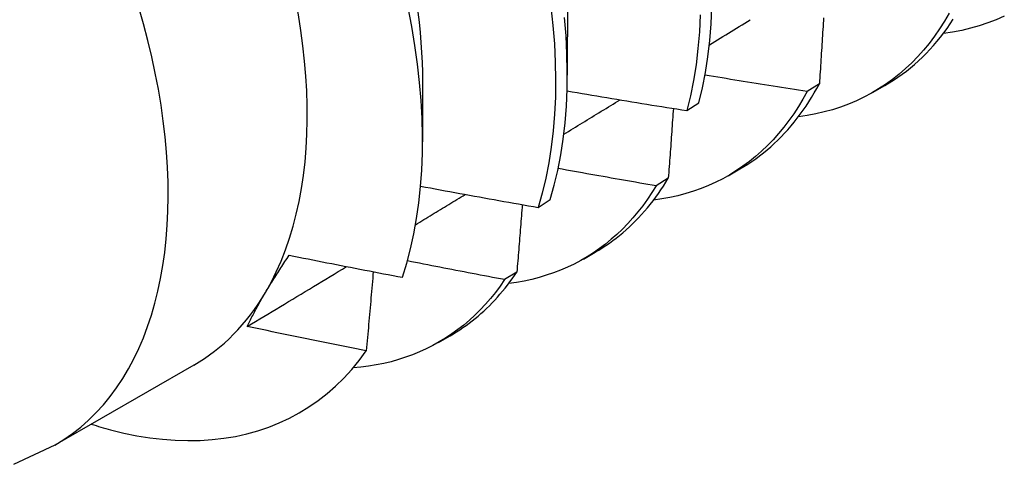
# Model space of a CAD drawing. Header units: inches. Extents: x 17 to 428, y 46 to 203.
# Tile 66 of 110: x 384.487 to 384.723, y 170.085 to 170.192. Entities that reach past the tile are written whole.
import ezdxf

# ---------------------------------------------------------------- set-up
doc = ezdxf.new("R2010")
doc.units = ezdxf.units.IN
doc.header["$MEASUREMENT"] = 0
doc.layers.add('Visible Edges(ANSI)', color=7, linetype='Continuous', lineweight=25)
doc.layers.add('Visible Tangent Edges(ANSI)', color=7, linetype='Continuous', lineweight=25)

msp = doc.modelspace()

# ---------------------------------------------------------------- linework, layer by layer
at = {"layer": 'Visible Edges(ANSI)'}
for p, q in [((384.61844, 170.1969), (384.61842, 170.17846)), ((384.58365, 170.17686), (384.58363, 170.16245)), ((384.67896, 170.17639), (384.67604, 170.17456)), ((384.69187, 170.17434), (384.69468, 170.17596)), ((384.64716, 170.16995), (384.65005, 170.17184)), ((384.65707, 170.1543), (384.65988, 170.15592)), ((384.64268, 170.1537), (384.63975, 170.15187)), ((384.61144, 170.14667), (384.61433, 170.14855)), ((384.62227, 170.13426), (384.62508, 170.13588)), ((384.6063, 170.13113), (384.60336, 170.12931)), ((384.58747, 170.11422), (384.59028, 170.11584)), ((384.52873, 170.10879), (384.49532, 170.08955))]:
    msp.add_line(p, q, dxfattribs=at)
at = {"layer": 'Visible Edges(ANSI)', "flags": 128}
for points in [[(384.57883, 170.12988), (384.57986, 170.13324), (384.58077, 170.13672), (384.58156, 170.14032), (384.58222, 170.14402), (384.58275, 170.14781), (384.58316, 170.15169), (384.58344, 170.15566), (384.5836, 170.15972), (384.58362, 170.16386), (384.58352, 170.16807), (384.58329, 170.17235), (384.58293, 170.17671), (384.58244, 170.18113), (384.58183, 170.18561), (384.58108, 170.19014), (384.58021, 170.19471)], [(384.61449, 170.19487), (384.61497, 170.19038), (384.61532, 170.18596), (384.61553, 170.18161), (384.61561, 170.17734), (384.61555, 170.17316), (384.61536, 170.16906), (384.61504, 170.16506), (384.61458, 170.16117), (384.61399, 170.15737), (384.61327, 170.15369), (384.61242, 170.15012), (384.61144, 170.14667)], [(384.65005, 170.17184), (384.65089, 170.17541), (384.65161, 170.17909), (384.6522, 170.18289), (384.65266, 170.18679), (384.65298, 170.19079), (384.65317, 170.19488)], [(384.58249, 170.19364), (384.5828, 170.19117), (384.58305, 170.18872), (384.58326, 170.1863), (384.58342, 170.18391), (384.58353, 170.18154), (384.5836, 170.17921), (384.58361, 170.1769)], [(384.61433, 170.14855), (384.6153, 170.15201), (384.61614, 170.15558), (384.61685, 170.15928), (384.61743, 170.16308), (384.61788, 170.16698), (384.61819, 170.17099), (384.61837, 170.17509), (384.61842, 170.17928), (384.61833, 170.18356), (384.61811, 170.18791), (384.61775, 170.19234)], [(384.65034, 170.19295), (384.65015, 170.18886), (384.64981, 170.18487), (384.64935, 170.18098), (384.64875, 170.17719), (384.64802, 170.17351), (384.64716, 170.16995)], [(384.65254, 170.18574), (384.65319, 170.18615), (384.65385, 170.18655), (384.6545, 170.18696), (384.65516, 170.18736), (384.65581, 170.18776), (384.65647, 170.18817), (384.65712, 170.18857), (384.65777, 170.18898), (384.65843, 170.18938), (384.65908, 170.18978), (384.65974, 170.19019), (384.66039, 170.19059), (384.66105, 170.191), (384.6617, 170.1914), (384.66235, 170.1918)], [(384.71015, 170.19334), (384.70903, 170.19143), (384.70786, 170.18959), (384.70663, 170.18782), (384.70534, 170.18611), (384.704, 170.18448), (384.70261, 170.18292), (384.70117, 170.18144), (384.69967, 170.18003), (384.69813, 170.17869), (384.69653, 170.17743), (384.69489, 170.17625), (384.6932, 170.17514), (384.69146, 170.17411), (384.68968, 170.17316), (384.68786, 170.17229), (384.68599, 170.1715), (384.68408, 170.17079), (384.68213, 170.17016), (384.68014, 170.16962), (384.67812, 170.16915), (384.67605, 170.16877), (384.67395, 170.16847)], [(384.67997, 170.19228), (384.67993, 170.19157), (384.67988, 170.19085), (384.67984, 170.19013), (384.67979, 170.18941), (384.67975, 170.18869), (384.6797, 170.18797), (384.67966, 170.18724), (384.67961, 170.18652), (384.67957, 170.1858), (384.67952, 170.18508), (384.67948, 170.18436), (384.67943, 170.18364), (384.67938, 170.18291), (384.67934, 170.18219), (384.67929, 170.18147), (384.67925, 170.18074), (384.6792, 170.18002), (384.67915, 170.17929), (384.6791, 170.17857), (384.67906, 170.17784), (384.67901, 170.17712), (384.67896, 170.17639)], [(384.69468, 170.17596), (384.69575, 170.1766), (384.69681, 170.17727), (384.69785, 170.17797), (384.69887, 170.1787), (384.69988, 170.17946), (384.70086, 170.18024), (384.70183, 170.18106), (384.70277, 170.18191), (384.7037, 170.18278), (384.70461, 170.18369), (384.70549, 170.18462), (384.70636, 170.18558), (384.70721, 170.18657), (384.70804, 170.18758), (384.70884, 170.18863), (384.70963, 170.1897), (384.71039, 170.19079), (384.71113, 170.19192)], [(384.72339, 170.19267), (384.72143, 170.1918), (384.71943, 170.19103), (384.71738, 170.19034), (384.71528, 170.18974), (384.71315, 170.18924), (384.71097, 170.18883), (384.70875, 170.18851)], [(384.67604, 170.17456), (384.67501, 170.17471), (384.67399, 170.17487), (384.67296, 170.17503), (384.67194, 170.17519), (384.67092, 170.17535), (384.66989, 170.17551), (384.66887, 170.17567), (384.66785, 170.17583), (384.66683, 170.17599), (384.6658, 170.17615), (384.66478, 170.17631), (384.66376, 170.17647), (384.66274, 170.17664), (384.66171, 170.1768), (384.66069, 170.17697), (384.65967, 170.17713), (384.65865, 170.1773), (384.65763, 170.17746), (384.65661, 170.17763), (384.65559, 170.1778), (384.65456, 170.17796), (384.65354, 170.17813), (384.65252, 170.1783), (384.6515, 170.17847)], [(384.65988, 170.15592), (384.66086, 170.1565), (384.66182, 170.1571), (384.66277, 170.15773), (384.6637, 170.15839), (384.66462, 170.15907), (384.66552, 170.15977), (384.66641, 170.16049), (384.66728, 170.16125), (384.66814, 170.16202), (384.66898, 170.16282), (384.6698, 170.16364), (384.67061, 170.16449), (384.6714, 170.16535), (384.67217, 170.16625), (384.67293, 170.16716), (384.67367, 170.1681), (384.67439, 170.16906), (384.6751, 170.17004), (384.67579, 170.17105), (384.67646, 170.17207), (384.67711, 170.17312), (384.67775, 170.17419), (384.67836, 170.17528), (384.67896, 170.17639)], [(384.61758, 170.16425), (384.61814, 170.1646), (384.6187, 170.16494), (384.61927, 170.16529), (384.61983, 170.16564), (384.62039, 170.16598), (384.62096, 170.16633), (384.62152, 170.16667), (384.62209, 170.16702), (384.62265, 170.16736), (384.62321, 170.16771), (384.62378, 170.16805), (384.62434, 170.1684), (384.6249, 170.16875), (384.62547, 170.16909), (384.62603, 170.16944), (384.62659, 170.16978), (384.62716, 170.17013), (384.62772, 170.17047), (384.62828, 170.17082), (384.62885, 170.17117), (384.62941, 170.17151), (384.62998, 170.17186), (384.63054, 170.1722), (384.6311, 170.17255)], [(384.61836, 170.17468), (384.61956, 170.17448), (384.62076, 170.17427), (384.62196, 170.17407), (384.62315, 170.17387), (384.62435, 170.17367), (384.62555, 170.17347), (384.62675, 170.17326), (384.62795, 170.17306), (384.62915, 170.17287), (384.63035, 170.17267), (384.63155, 170.17247), (384.63275, 170.17227), (384.63395, 170.17207), (384.63515, 170.17188), (384.63635, 170.17168), (384.63755, 170.17149), (384.63875, 170.17129), (384.63995, 170.1711), (384.64115, 170.17091), (384.64236, 170.17071), (384.64356, 170.17052), (384.64476, 170.17033), (384.64596, 170.17014), (384.64716, 170.16995)], [(384.67604, 170.17456), (384.67502, 170.17271), (384.67395, 170.17093), (384.67283, 170.1692), (384.67166, 170.16754), (384.67044, 170.16594), (384.66918, 170.16441), (384.66786, 170.16294), (384.6665, 170.16153), (384.6651, 170.16019), (384.66365, 170.15892), (384.66216, 170.15771), (384.66062, 170.15658), (384.65904, 170.15551), (384.65742, 170.15451), (384.65576, 170.15358), (384.65406, 170.15272), (384.65232, 170.15193), (384.65055, 170.15121), (384.64873, 170.15057), (384.64688, 170.14999), (384.645, 170.14949), (384.64308, 170.14907), (384.64114, 170.14871), (384.63915, 170.14843)], [(384.64389, 170.17047), (384.64384, 170.16977), (384.64379, 170.16908), (384.64374, 170.16838), (384.64369, 170.16769), (384.64364, 170.16699), (384.64359, 170.16629), (384.64354, 170.1656), (384.64349, 170.1649), (384.64344, 170.1642), (384.6434, 170.1635), (384.64335, 170.1628), (384.6433, 170.1621), (384.64325, 170.16141), (384.64319, 170.16071), (384.64314, 170.16001), (384.64309, 170.15931), (384.64304, 170.15861), (384.64299, 170.15791), (384.64294, 170.15721), (384.64289, 170.15651), (384.64284, 170.1558), (384.64279, 170.1551), (384.64274, 170.1544), (384.64268, 170.1537)], [(384.63975, 170.15187), (384.63877, 170.15204), (384.63779, 170.15221), (384.6368, 170.15237), (384.63582, 170.15254), (384.63484, 170.15271), (384.63386, 170.15288), (384.63288, 170.15305), (384.6319, 170.15322), (384.63092, 170.15339), (384.62994, 170.15356), (384.62896, 170.15374), (384.62798, 170.15391), (384.627, 170.15408), (384.62602, 170.15426), (384.62504, 170.15443), (384.62406, 170.1546), (384.62308, 170.15478), (384.6221, 170.15495), (384.62113, 170.15513), (384.62015, 170.15531), (384.61917, 170.15548), (384.61819, 170.15566), (384.61721, 170.15584), (384.61623, 170.15601)], [(384.62508, 170.13588), (384.62596, 170.1364), (384.62683, 170.13694), (384.62769, 170.1375), (384.62853, 170.13808), (384.62936, 170.13868), (384.63018, 170.1393), (384.63099, 170.13994), (384.63178, 170.1406), (384.63256, 170.14128), (384.63333, 170.14197), (384.63409, 170.14269), (384.63483, 170.14343), (384.63556, 170.14418), (384.63628, 170.14496), (384.63698, 170.14575), (384.63767, 170.14656), (384.63835, 170.14739), (384.63901, 170.14824), (384.63966, 170.1491), (384.64029, 170.14999), (384.64091, 170.15089), (384.64152, 170.15181), (384.64211, 170.15274), (384.64268, 170.1537)], [(384.58317, 170.15178), (384.58434, 170.15156), (384.58552, 170.15134), (384.5867, 170.15112), (384.58787, 170.1509), (384.58905, 170.15068), (384.59022, 170.15047), (384.5914, 170.15025), (384.59258, 170.15004), (384.59376, 170.14982), (384.59493, 170.14961), (384.59611, 170.14939), (384.59729, 170.14918), (384.59847, 170.14897), (384.59964, 170.14876), (384.60082, 170.14854), (384.602, 170.14833), (384.60318, 170.14812), (384.60436, 170.14791), (384.60554, 170.14771), (384.60672, 170.1475), (384.6079, 170.14729), (384.60908, 170.14708), (384.61026, 170.14688), (384.61144, 170.14667)], [(384.63975, 170.15187), (384.63872, 170.15022), (384.63765, 170.14862), (384.63654, 170.14707), (384.63539, 170.14559), (384.63419, 170.14415), (384.63295, 170.14278), (384.63167, 170.14146), (384.63035, 170.1402), (384.62899, 170.139), (384.6276, 170.13786), (384.62616, 170.13678), (384.62469, 170.13576), (384.62318, 170.1348), (384.62163, 170.1339), (384.62005, 170.13306), (384.61843, 170.13229), (384.61678, 170.13158), (384.6151, 170.13093), (384.61338, 170.13035), (384.61164, 170.12983), (384.60986, 170.12937), (384.60805, 170.12898), (384.60622, 170.12865), (384.60436, 170.12839)], [(384.58196, 170.14252), (384.58246, 170.14282), (384.58296, 170.14313), (384.58346, 170.14343), (384.58396, 170.14373), (384.58445, 170.14404), (384.58495, 170.14434), (384.58545, 170.14464), (384.58595, 170.14494), (384.58645, 170.14525), (384.58694, 170.14555), (384.58744, 170.14585), (384.58794, 170.14616), (384.58844, 170.14646), (384.58894, 170.14676), (384.58943, 170.14707), (384.58993, 170.14737), (384.59043, 170.14767), (384.59093, 170.14798), (384.59143, 170.14828), (384.59192, 170.14858), (384.59242, 170.14889), (384.59292, 170.14919), (384.59342, 170.14949), (384.59391, 170.1498)], [(384.6076, 170.14734), (384.60755, 170.14667), (384.6075, 170.146), (384.60744, 170.14532), (384.60739, 170.14465), (384.60734, 170.14398), (384.60728, 170.1433), (384.60723, 170.14263), (384.60718, 170.14195), (384.60712, 170.14128), (384.60707, 170.1406), (384.60702, 170.13993), (384.60696, 170.13925), (384.60691, 170.13858), (384.60685, 170.1379), (384.6068, 170.13723), (384.60674, 170.13655), (384.60669, 170.13587), (384.60663, 170.1352), (384.60658, 170.13452), (384.60652, 170.13384), (384.60647, 170.13316), (384.60641, 170.13249), (384.60636, 170.13181), (384.6063, 170.13113)], [(384.5459, 170.12619), (384.54611, 170.12655), (384.54633, 170.12691), (384.54655, 170.12728), (384.54677, 170.12764), (384.54699, 170.12801), (384.54722, 170.12837), (384.54744, 170.12874), (384.54767, 170.12911), (384.5479, 170.12948), (384.54814, 170.12985), (384.54837, 170.13023), (384.54861, 170.1306), (384.54885, 170.13098), (384.54909, 170.13135), (384.54934, 170.13173), (384.54958, 170.13211), (384.54983, 170.13249), (384.55009, 170.13287), (384.55034, 170.13326), (384.55059, 170.13364), (384.55085, 170.13403), (384.55111, 170.13442), (384.55137, 170.1348), (384.55164, 170.13519)], [(384.55164, 170.13519), (384.55277, 170.13497), (384.5539, 170.13474), (384.55503, 170.13451), (384.55616, 170.13428), (384.55729, 170.13406), (384.55842, 170.13383), (384.55956, 170.13361), (384.56069, 170.13338), (384.56182, 170.13316), (384.56295, 170.13294), (384.56408, 170.13272), (384.56522, 170.13249), (384.56635, 170.13227), (384.56748, 170.13205), (384.56862, 170.13183), (384.56975, 170.13161), (384.57089, 170.13139), (384.57202, 170.13117), (384.57316, 170.13096), (384.57429, 170.13074), (384.57543, 170.13052), (384.57656, 170.13031), (384.5777, 170.13009), (384.57883, 170.12988)], [(384.54155, 170.11805), (384.54254, 170.11865), (384.54354, 170.11925), (384.54453, 170.11985), (384.54553, 170.12045), (384.54652, 170.12105), (384.54751, 170.12165), (384.54851, 170.12225), (384.5495, 170.12285), (384.5505, 170.12345), (384.55149, 170.12405), (384.55248, 170.12465), (384.55348, 170.12525), (384.55447, 170.12585), (384.55546, 170.12645), (384.55646, 170.12705), (384.55745, 170.12765), (384.55844, 170.12825), (384.55944, 170.12885), (384.56043, 170.12946), (384.56142, 170.13006), (384.56242, 170.13066), (384.56341, 170.13126), (384.5644, 170.13186), (384.56539, 170.13246)], [(384.60336, 170.12931), (384.60238, 170.1295), (384.60141, 170.12968), (384.60043, 170.12986), (384.59946, 170.13005), (384.59849, 170.13023), (384.59751, 170.13041), (384.59654, 170.1306), (384.59557, 170.13078), (384.5946, 170.13097), (384.59362, 170.13116), (384.59265, 170.13134), (384.59168, 170.13153), (384.59071, 170.13172), (384.58973, 170.13191), (384.58876, 170.1321), (384.58779, 170.13228), (384.58682, 170.13247), (384.58585, 170.13266), (384.58488, 170.13285), (384.5839, 170.13305), (384.58293, 170.13324), (384.58196, 170.13343), (384.58099, 170.13362), (384.58002, 170.13381)], [(384.5718, 170.13122), (384.57174, 170.13043), (384.57167, 170.12964), (384.5716, 170.12885), (384.57153, 170.12806), (384.57147, 170.12727), (384.5714, 170.12648), (384.57133, 170.12569), (384.57126, 170.1249), (384.57119, 170.12411), (384.57112, 170.12331), (384.57105, 170.12252), (384.57098, 170.12173), (384.57091, 170.12094), (384.57084, 170.12014), (384.57077, 170.11935), (384.5707, 170.11856), (384.57063, 170.11776), (384.57056, 170.11697), (384.57049, 170.11618), (384.57042, 170.11538), (384.57035, 170.11459), (384.57028, 170.11379), (384.57021, 170.113), (384.57013, 170.1122)], [(384.59028, 170.11584), (384.59107, 170.1163), (384.59184, 170.11678), (384.5926, 170.11727), (384.59335, 170.11778), (384.5941, 170.1183), (384.59483, 170.11884), (384.59556, 170.1194), (384.59627, 170.11997), (384.59698, 170.12055), (384.59767, 170.12115), (384.59836, 170.12177), (384.59903, 170.1224), (384.5997, 170.12305), (384.60035, 170.12371), (384.60099, 170.12439), (384.60163, 170.12508), (384.60225, 170.12578), (384.60286, 170.1265), (384.60346, 170.12724), (384.60405, 170.12799), (384.60463, 170.12875), (384.6052, 170.12953), (384.60575, 170.13032), (384.6063, 170.13113)], [(384.60336, 170.12931), (384.60227, 170.12775), (384.60114, 170.12625), (384.59998, 170.1248), (384.59877, 170.12341), (384.59752, 170.12207), (384.59622, 170.12079), (384.59489, 170.11957), (384.59353, 170.1184), (384.59212, 170.1173), (384.59067, 170.11625), (384.58919, 170.11527), (384.58768, 170.11434), (384.58612, 170.11348), (384.58454, 170.11268), (384.58292, 170.11193), (384.58126, 170.11126), (384.57958, 170.11064), (384.57786, 170.11009), (384.57612, 170.10959), (384.57434, 170.10917), (384.57253, 170.1088), (384.5707, 170.1085), (384.56884, 170.10827), (384.56695, 170.10809)], [(384.54155, 170.11805), (384.5417, 170.11837), (384.54186, 170.11869), (384.54202, 170.11902), (384.54218, 170.11935), (384.54234, 170.11968), (384.54251, 170.12001), (384.54268, 170.12034), (384.54285, 170.12067), (384.54302, 170.12101), (384.54319, 170.12134), (384.54337, 170.12168), (384.54355, 170.12202), (384.54373, 170.12236), (384.54392, 170.1227), (384.54411, 170.12304), (384.5443, 170.12338), (384.54449, 170.12373), (384.54468, 170.12408), (384.54488, 170.12443), (384.54508, 170.12478), (384.54528, 170.12513), (384.54548, 170.12548), (384.54569, 170.12583), (384.5459, 170.12619)], [(384.57013, 170.1122), (384.56894, 170.11244), (384.56775, 170.11267), (384.56655, 170.11291), (384.56536, 170.11315), (384.56417, 170.11339), (384.56297, 170.11363), (384.56178, 170.11387), (384.56059, 170.11411), (384.5594, 170.11435), (384.55821, 170.11459), (384.55701, 170.11483), (384.55582, 170.11508), (384.55463, 170.11532), (384.55344, 170.11556), (384.55225, 170.11581), (384.55106, 170.11606), (384.54987, 170.1163), (384.54868, 170.11655), (384.54749, 170.1168), (384.5463, 170.11705), (384.54512, 170.11729), (384.54393, 170.11754), (384.54274, 170.11779), (384.54155, 170.11805)], [(384.50868, 170.09321), (384.51187, 170.09243), (384.51502, 170.09179), (384.51814, 170.09129), (384.52122, 170.09093), (384.52426, 170.0907), (384.52725, 170.09061), (384.5302, 170.09066), (384.53309, 170.09085), (384.53594, 170.09117), (384.53873, 170.09164), (384.54145, 170.09224), (384.54411, 170.09298), (384.5467, 170.09386), (384.54922, 170.09487), (384.55167, 170.09602), (384.55405, 170.0973), (384.55634, 170.09871), (384.55857, 170.10025), (384.56071, 170.10193), (384.56277, 170.10373), (384.56474, 170.10566), (384.56663, 170.10772), (384.56843, 170.1099), (384.57013, 170.1122)], [(384.49532, 170.08955), (384.48539, 170.08491)]]:
    msp.add_lwpolyline(points, dxfattribs=at)
at = {"layer": 'Visible Edges(ANSI)'}
for centre, major_axis, start_param, end_param in [((384.4634, 170.22223), (0.06533, -0.11344), 0.316681, 1.363879), ((384.4634, 170.22223), (0.06533, -0.11344), 0, 0.316681), ((384.4808, 170.23225), (0.07761, -0.13476), 5.712947, 5.756075)]:
    msp.add_ellipse(centre, major_axis=major_axis, ratio=0.578093, start_param=start_param, end_param=end_param, dxfattribs=at)
at = {"layer": 'Visible Tangent Edges(ANSI)'}
msp.add_ellipse((384.42999, 170.20299), major_axis=(0.06533, -0.11344), ratio=0.578093, start_param=0, end_param=3.141593, dxfattribs=at)

doc.saveas('drawing.dxf')
